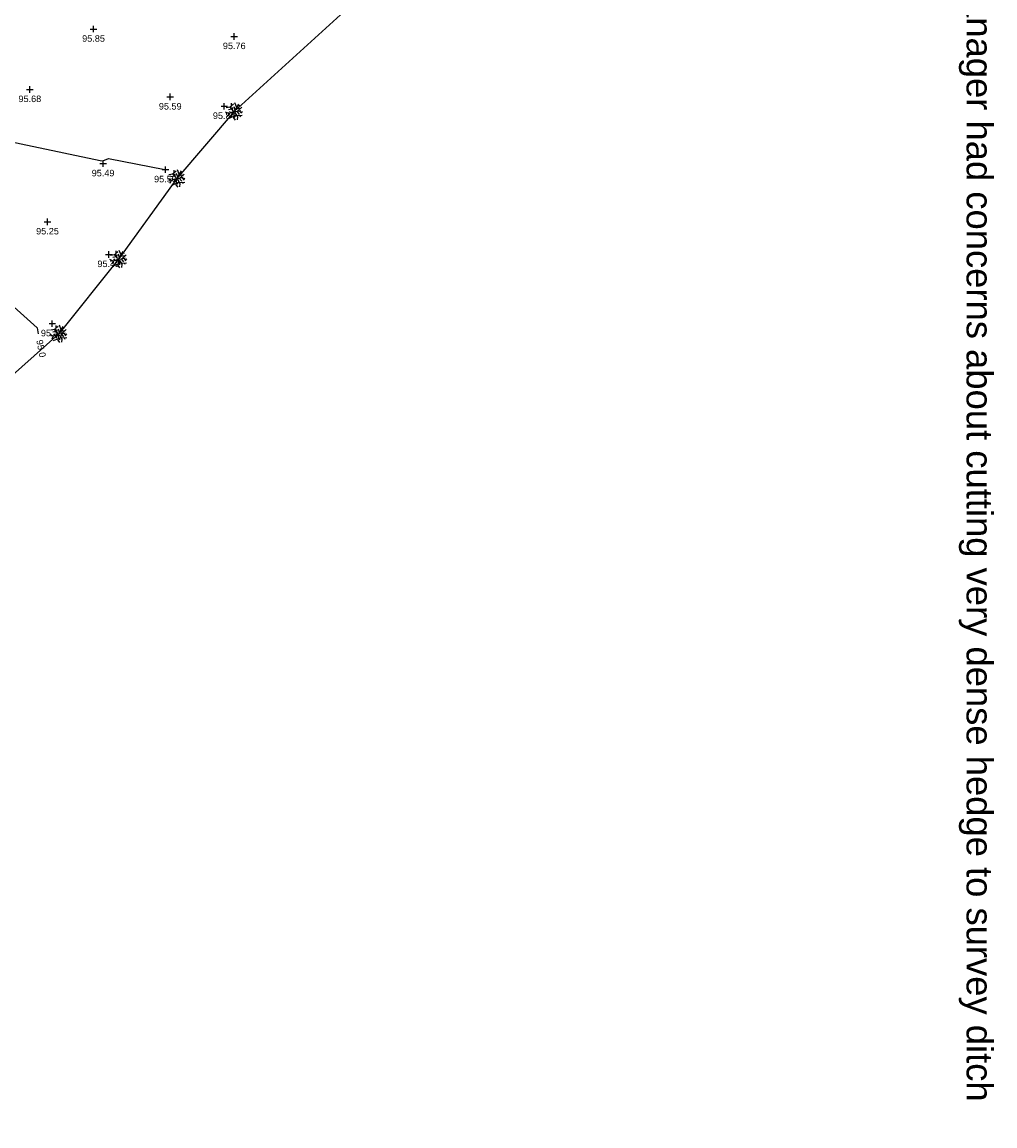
# Model space of a CAD drawing. Header units: metres. Extents: x 610185 to 614128, y 655663 to 660921.
# Tile 57 of 94: x 613194 to 613306, y 657717 to 657844. Entities that reach past the tile are written whole.
import ezdxf
from ezdxf.enums import TextEntityAlignment as Align

# ---------------------------------------------------------------- set-up
doc = ezdxf.new("R2010")
doc.units = ezdxf.units.M
doc.header["$MEASUREMENT"] = 0
for name, color, linetype in [('CONTOUR_ELEVATION', 56, 'Continuous'), ('CONTOUR_MJR', 34, 'Continuous'), ('CONTOUR_MJR_LABELS', 56, 'Continuous'), ('CONTOUR_MNR', 53, 'Continuous'), ('CONTOUR_SYMBOL', 56, 'Continuous'), ('DETAIL_DES', 250, 'Continuous'), ('HEDGE_LINE', 93, 'Continuous'), ('HEDGE_SYMBOL', 93, 'Continuous')]:
    doc.layers.add(name, color=color, linetype=linetype)
doc.styles.add('REGULAR', font='swissl.ttf')

# ---------------------------------------------------------------- blocks, each defined once
blk = doc.blocks.new('092')
at = {"color": 0, "linetype": 'Continuous'}
for p, q in [((-0.23, 0.25), (-0.46, 0.21)), ((-0.13, 0.13), (-0.34, 0.1)), ((-0.2, -0.08), (-0.28, 0.01)), ((-0.04, 0.03), (-0.26, 0.29)), ((-0.17, 0.18), (-0.15, 0.48)), ((-0.16, 0.35), (-0.04, 0.44)), ((-0.1, 0.1), (-0.09, 0.24)), ((0.05, 0.08), (-0.01, 0.28)), ((0.03, 0.05), (0.26, 0.43)), ((0.14, 0.24), (0.04, 0.5)), ((0.06, 0), (0.37, 0.07)), ((0.1, 0.17), (0.33, 0.2)), ((0.14, 0.02), (0.28, -0.16)), ((0.2, 0.33), (0.34, 0.37)), ((0.2, 0.04), (0.43, 0.25)), ((0.28, 0.05), (0.42, -0.1)), ((0.37, -0.05), (0.47, 0.01)), ((-0.32, -0.12), (-0.5, -0.03)), ((-0.4, -0.08), (-0.46, -0.13)), ((-0.32, -0.12), (-0.4, -0.3)), ((-0.05, -0.02), (-0.32, -0.12)), ((-0.04, -0.29), (-0.31, -0.4)), ((-0.14, -0.06), (-0.15, -0.24)), ((-0.01, -0.06), (-0.05, -0.36)), ((-0.05, -0.36), (0.05, -0.5)), ((-0.03, -0.21), (0.06, -0.33)), ((0.04, -0.05), (0.18, -0.3)), ((0.09, -0.14), (0.08, -0.25)), ((0.14, -0.23), (0.46, -0.21)), ((0.18, -0.3), (0.16, -0.48)), ((0.31, -0.22), (0.36, -0.3))]:
    blk.add_line(p, q, dxfattribs=at)
blk = doc.blocks.new('S061')
at = {"color": 0, "linetype": 'Continuous'}
for p, q in [((-0.5, 0), (0.5, 0)), ((0, -0.5), (0, 0.5))]:
    blk.add_line(p, q, dxfattribs=at)

msp = doc.modelspace()

# ---------------------------------------------------------------- linework, layer by layer
at = {"layer": 'CONTOUR_MJR'}
msp.add_polyline3d([(613190.77, 657813.06, 95), (613195.36, 657808.93, 95), (613195.49, 657808.25, 95)], dxfattribs=at)
at = {"layer": 'CONTOUR_MNR'}
msp.add_polyline3d([(613189.32, 657830.99, 95.5), (613202.61, 657828.2, 95.5), (613202.94, 657828.18, 95.5), (613203.57, 657828.44, 95.5), (613210.05, 657827.16, 95.5), (613210.14, 657827.14, 95.5)], dxfattribs=at)
at = {"layer": 'HEDGE_LINE'}
msp.add_polyline3d([(613241.36, 657853.46, 95.59), (613231.57, 657846.11, 95.77), (613218.06, 657833.84, 95.94), (613211.45, 657826.14, 95.64), (613204.75, 657816.85, 95.43), (613197.85, 657808.23, 95.15), (613179.73, 657792.07, 93.48), (613174.01, 657785.84, 93.27), (613167.32, 657778.32, 93.38), (613159.59, 657769.11, 93.37), (613154.73, 657762.95, 93.55), (613145.22, 657751.52, 93.47)], dxfattribs=at)

# ---------------------------------------------------------------- block references
at = {"layer": 'CONTOUR_SYMBOL', "xscale": 0.75, "yscale": 0.75, "zscale": 0.75}
for p in [(613201.86, 657843.34, 95.85), (613218.06, 657842.49, 95.76), (613194.53, 657836.39, 95.68), (613210.69, 657835.53, 95.59), (613216.91, 657834.45, 95.84), (613202.96, 657827.84, 95.49), (613210.14, 657827.15, 95.5), (613196.56, 657821.15, 95.25), (613203.62, 657817.39, 95.42), (613197.11, 657809.42, 95.11)]:
    msp.add_blockref('S061', p, dxfattribs=at)
at = {"layer": 'HEDGE_SYMBOL', "xscale": 2, "yscale": 2, "zscale": 2}
for p in [(613218.06, 657833.84, 95.94), (613211.45, 657826.14, 95.64), (613204.75, 657816.85, 95.43), (613197.85, 657808.23, 95.15)]:
    msp.add_blockref('092', p, dxfattribs=at)

# ---------------------------------------------------------------- texts
at = {"layer": 'CONTOUR_ELEVATION', "style": 'REGULAR'}
for s, p in [('95.85', (613201.86, 657842.63, 95.85)), ('95.76', (613218.06, 657841.78, 95.76)), ('95.68', (613194.53, 657835.68, 95.68)), ('95.59', (613210.69, 657834.82, 95.59)), ('95.84', (613216.91, 657833.74, 95.84)), ('95.49', (613202.96, 657827.13, 95.49)), ('95.50', (613210.14, 657826.44, 95.5)), ('95.25', (613196.56, 657820.44, 95.25)), ('95.42', (613203.62, 657816.68, 95.42)), ('95.11', (613197.11, 657808.71, 95.11))]:
    msp.add_text(s, height=0.75, dxfattribs=at).set_placement(p, align=Align.TOP_CENTER)
at = {"layer": 'CONTOUR_MJR_LABELS', "style": 'REGULAR'}
msp.add_text('95.0', height=0.75, rotation=281.2776, dxfattribs=at).set_placement((613195.63, 657807.55, 95), align=Align.MIDDLE_LEFT)
at = {"layer": 'DETAIL_DES', "style": 'REGULAR'}
msp.add_text('Stable manager had concerns about cutting very dense hedge to survey ditch', height=3, rotation=270, dxfattribs=at).set_placement((613302.37, 657863.56, 96.92))

doc.saveas('drawing.dxf')
